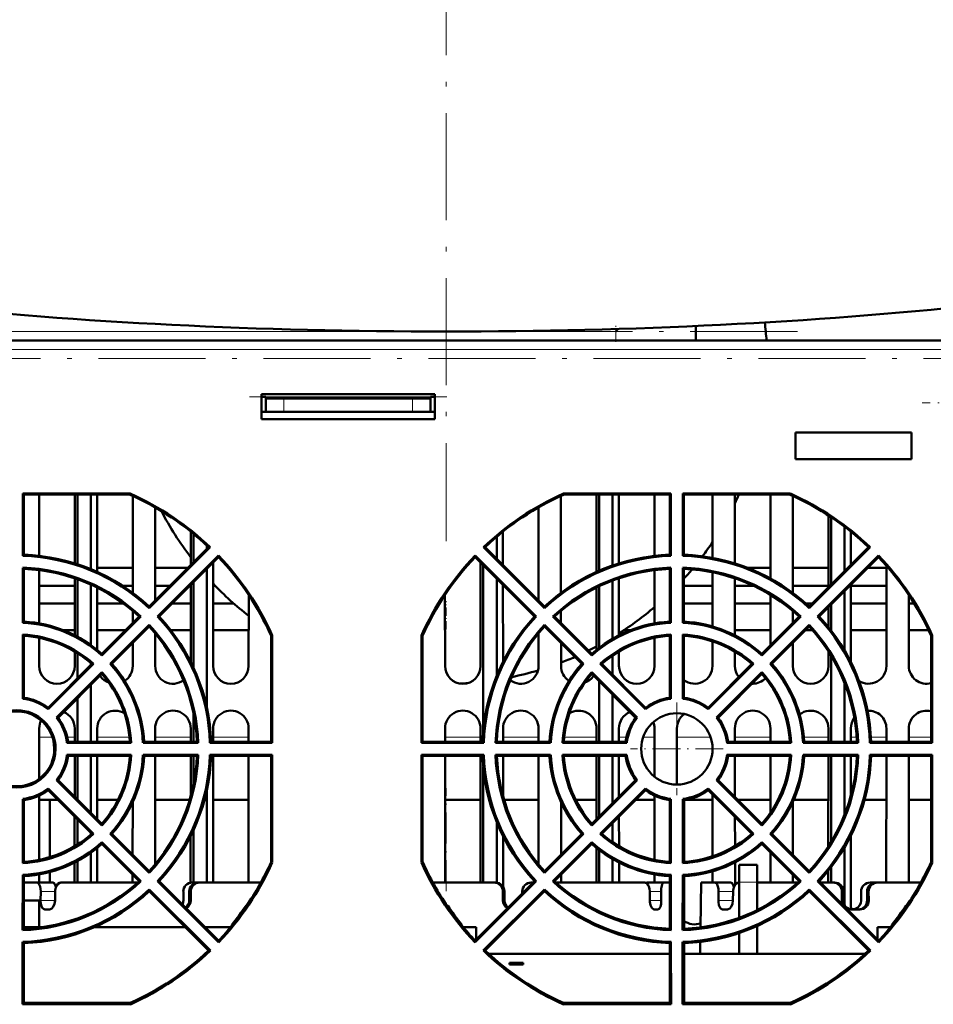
# Model space of a CAD drawing. Extents: x -2065 to 2446, y -2260 to 958.
# Tile 4 of 63: x -151 to -49, y -1972 to -1862. Entities that reach past the tile are written whole.
import ezdxf

# ---------------------------------------------------------------- set-up
doc = ezdxf.new("R2010")
doc.units = 0
doc.linetypes.add('DASHDOT', pattern=[18.5, 12, -3, 0.5, -3])

msp = doc.modelspace()

# ---------------------------------------------------------------- linework, layer by layer
at = {"color": 7, "linetype": 'DASHDOT', "lineweight": 18}
for p, q in [((-103.44, -1465.22), (-103.44, -1920.22)), ((-316.56, -1896.72), (-63.01, -1896.72)), ((17.58, -1899.72), (-231.88, -1899.72)), ((-125.5, -1904.02), (-103.37, -1904.02))]:
    msp.add_line(p, q, dxfattribs=at)
at = {"color": 7, "linetype": 'DASHDOT', "lineweight": 18, "ltscale": 0.048856}
msp.add_line((-84.43, -1897.88), (-84.43, -1895.93), dxfattribs=at)
at = {"color": 7, "lineweight": 18}
for p, q in [((-103.89, -1896.72), (-215.44, -1896.72)), ((-84.43, -1896.72), (-102.98, -1896.72)), ((-84.43, -1896.72), (-84.43, -1897.72)), ((29.94, -1898.71), (-211.08, -1898.71)), ((-123.65, -1904.02), (-105.21, -1904.02)), ((-121.65, -1904.22), (-121.65, -1905.72)), ((-107.21, -1904.22), (-107.21, -1905.72)), ((-149.06, -1942.22), (-147.57, -1942.22)), ((-145.92, -1942.22), (-145.08, -1942.22)), ((-142.56, -1942.22), (-138.93, -1942.22)), ((-136.06, -1942.22), (-132.08, -1942.22)), ((-129.56, -1942.22), (-125.58, -1942.22)), ((-103.56, -1942.22), (-99.58, -1942.22)), ((-97.06, -1942.22), (-93.08, -1942.22)), ((-90.21, -1942.22), (-86.58, -1942.22)), ((-84.06, -1942.22), (-83.22, -1942.22)), ((-81.35, -1942.22), (-80.08, -1942.22)), ((-77.56, -1942.22), (-73.79, -1942.22)), ((-71.06, -1942.22), (-67.08, -1942.22)), ((-63.33, -1942.22), (-60.58, -1942.22)), ((-58.06, -1942.22), (-57.41, -1942.22)), ((-55.81, -1942.22), (-54.08, -1942.22)), ((-51.56, -1942.22), (-49.07, -1942.22)), ((-68.57, -1958.48), (-70.57, -1958.48)), ((-148.89, -1959.52), (-147.27, -1959.52)), ((-132.24, -1959.52), (-132.07, -1959.52)), ((-96.9, -1959.52), (-97.08, -1959.52)), ((-79.34, -1959.52), (-80.61, -1959.52)), ((-72.89, -1959.52), (-71.27, -1959.52)), ((-58.9, -1959.52), (-59.08, -1959.52)), ((-56.24, -1959.52), (-56.07, -1959.52)), ((-148.91, -1960.52), (-147.29, -1960.52)), ((-132.24, -1960.52), (-132.06, -1960.52)), ((-97.08, -1960.52), (-96.9, -1960.52)), ((-80.6, -1960.52), (-79.32, -1960.52)), ((-72.91, -1960.52), (-71.29, -1960.52)), ((-59.08, -1960.52), (-58.9, -1960.52)), ((-56.24, -1960.52), (-56.06, -1960.52))]:
    msp.add_line(p, q, dxfattribs=at)
at = {"color": 7, "lineweight": 50}
for p, q in [((-84.14, -1896.42), (-84.43, -1896.72)), ((-75.43, -1896.09), (-75.43, -1897.72)), ((-3.21, -1897.72), (-211.09, -1897.72)), ((29.94, -1897.72), (-211.08, -1897.72)), ((-104.71, -1903.72), (-124.15, -1903.72)), ((-124.15, -1903.72), (-124.15, -1906.52)), ((-104.71, -1906.52), (-104.71, -1903.72)), ((-123.65, -1904.02), (-124.15, -1904.02)), ((-123.65, -1904.22), (-123.65, -1904.02)), ((-121.65, -1904.22), (-123.65, -1904.22)), ((-123.65, -1904.22), (-123.65, -1905.72)), ((-107.21, -1904.22), (-121.65, -1904.22)), ((-105.21, -1904.22), (-107.21, -1904.22)), ((-105.21, -1904.02), (-104.71, -1904.02)), ((-105.21, -1904.22), (-105.21, -1904.02)), ((-105.21, -1904.22), (-105.21, -1905.72)), ((-123.65, -1905.72), (-124.15, -1905.72)), ((-123.65, -1905.72), (-121.65, -1905.72)), ((-107.21, -1905.72), (-121.65, -1905.72)), ((-107.21, -1905.72), (-105.21, -1905.72)), ((-104.71, -1905.72), (-105.21, -1905.72)), ((-124.15, -1906.52), (-104.71, -1906.52)), ((-64.27, -1908.02), (-64.27, -1911.02)), ((-51.27, -1908.02), (-64.27, -1908.02)), ((-51.27, -1911.02), (-51.27, -1908.02)), ((-64.27, -1911.02), (-51.27, -1911.02)), ((-150.9, -1914.89), (-150.78, -1915)), ((-150.9, -1921.86), (-150.9, -1914.89)), ((-150.9, -1914.89), (-138.85, -1914.89)), ((-138.87, -1915), (-150.78, -1915)), ((-150.78, -1921.74), (-150.78, -1915)), ((-149.07, -1921.87), (-149.07, -1915)), ((-145.07, -1915), (-145.07, -1922.72)), ((-144.77, -1915), (-144.77, -1922.82)), ((-143.27, -1915), (-143.27, -1923.37)), ((-142.57, -1923.67), (-142.57, -1915)), ((-138.85, -1914.89), (-138.87, -1915)), ((-138.57, -1915.14), (-138.57, -1926.03)), ((-90.57, -1926.03), (-90.57, -1915.14)), ((-90.29, -1914.89), (-90.27, -1915)), ((-90.29, -1914.89), (-78.24, -1914.89)), ((-78.36, -1915), (-90.27, -1915)), ((-86.57, -1915), (-86.57, -1923.67)), ((-86.27, -1915), (-86.27, -1923.54)), ((-84.77, -1915), (-84.77, -1922.95)), ((-84.07, -1922.72), (-84.07, -1915)), ((-80.07, -1915), (-80.07, -1921.87)), ((-78.24, -1914.89), (-78.36, -1915)), ((-78.36, -1915), (-78.36, -1921.74)), ((-78.24, -1914.89), (-78.24, -1921.86)), ((-76.9, -1914.89), (-76.78, -1915)), ((-76.9, -1921.86), (-76.9, -1914.89)), ((-76.9, -1914.89), (-64.85, -1914.89)), ((-64.87, -1915), (-76.78, -1915)), ((-76.78, -1921.74), (-76.78, -1915)), ((-73.57, -1915), (-73.57, -1922.1)), ((-71.07, -1922.72), (-71.07, -1915)), ((-67.07, -1915), (-67.07, -1924.42)), ((-64.85, -1914.89), (-64.87, -1915)), ((-64.57, -1926.03), (-64.57, -1915.14)), ((-136.07, -1926.89), (-136.07, -1916.42)), ((-93.07, -1916.42), (-93.07, -1926.9)), ((-60.57, -1917.34), (-60.57, -1925.4)), ((-60.27, -1917.54), (-60.27, -1925.1)), ((-132.07, -1919.15), (-132.07, -1922.9)), ((-97.07, -1922.9), (-97.07, -1919.15)), ((-58.77, -1918.6), (-58.77, -1923.6)), ((-58.07, -1922.9), (-58.07, -1919.15)), ((-131.77, -1919.39), (-131.77, -1922.6)), ((-97.77, -1919.72), (-97.77, -1922.2)), ((-129.89, -1920.89), (-136.73, -1927.73)), ((-130.07, -1920.9), (-136.73, -1927.56)), ((-130.27, -1920.7), (-130.27, -1921.1)), ((-129.89, -1920.89), (-130.07, -1920.9)), ((-99.25, -1920.89), (-99.08, -1920.9)), ((-92.41, -1927.73), (-99.25, -1920.89)), ((-92.41, -1927.56), (-99.08, -1920.9)), ((-55.89, -1920.89), (-62.73, -1927.73)), ((-56.07, -1920.9), (-62.73, -1927.56)), ((-55.89, -1920.89), (-56.07, -1920.9)), ((-150.78, -1921.74), (-150.9, -1921.86)), ((-135.79, -1928.67), (-128.95, -1921.84)), ((-135.61, -1928.68), (-128.95, -1922.01)), ((-128.95, -1921.84), (-128.95, -1922.01)), ((-100.19, -1921.84), (-93.35, -1928.67)), ((-100.19, -1921.84), (-100.19, -1922.01)), ((-100.19, -1922.01), (-93.53, -1928.68)), ((-78.36, -1921.74), (-78.24, -1921.86)), ((-76.78, -1921.74), (-76.9, -1921.86)), ((-61.79, -1928.67), (-54.95, -1921.84)), ((-61.61, -1928.68), (-54.95, -1922.01)), ((-54.95, -1921.84), (-54.95, -1922.01)), ((-150.78, -1923.32), (-150.9, -1923.2)), ((-150.9, -1929.37), (-150.9, -1923.2)), ((-150.78, -1929.25), (-150.78, -1923.32)), ((-149.07, -1929.45), (-149.07, -1923.46)), ((-138.57, -1923.22), (-142.57, -1923.22)), ((-138.57, -1923.22), (-142.57, -1923.22)), ((-132.39, -1923.22), (-136.07, -1923.22)), ((-132.39, -1923.22), (-136.07, -1923.22)), ((-130.27, -1923.33), (-130.27, -1938.9)), ((-129.56, -1934.22), (-129.57, -1922.63)), ((-99.57, -1922.63), (-99.58, -1934.22)), ((-99.27, -1922.93), (-99.27, -1941.48)), ((-80.07, -1923.46), (-80.08, -1929.45)), ((-78.36, -1923.32), (-78.24, -1923.2)), ((-78.36, -1923.32), (-78.36, -1929.25)), ((-78.24, -1923.2), (-78.24, -1929.37)), ((-76.78, -1923.32), (-76.9, -1923.2)), ((-76.9, -1929.37), (-76.9, -1923.2)), ((-76.78, -1929.25), (-76.78, -1923.32)), ((-67.07, -1923.22), (-69.65, -1923.22)), ((-67.07, -1923.22), (-69.65, -1923.22)), ((-60.57, -1923.22), (-64.57, -1923.22)), ((-60.57, -1923.22), (-64.57, -1923.22)), ((-54.07, -1923.22), (-56.15, -1923.22)), ((-54.07, -1923.22), (-56.15, -1923.22)), ((-54.07, -1922.98), (-54.08, -1934.22)), ((-145.07, -1924.38), (-145.08, -1930.79)), ((-144.77, -1924.48), (-144.77, -1930.95)), ((-97.77, -1924.43), (-97.77, -1935.34)), ((-84.77, -1924.63), (-84.77, -1931.17)), ((-84.07, -1930.79), (-84.07, -1924.38)), ((-73.57, -1923.71), (-73.58, -1929.79)), ((-71.07, -1930.79), (-71.07, -1924.38)), ((-145.07, -1925.22), (-149.07, -1925.22)), ((-143.27, -1925.09), (-143.27, -1931.88)), ((-142.56, -1932.42), (-142.57, -1925.42)), ((-138.57, -1925.22), (-139.74, -1925.22)), ((-134.39, -1925.22), (-136.07, -1925.22)), ((-132.07, -1925.22), (-132.15, -1925.22)), ((-132.07, -1925.14), (-132.08, -1933.77)), ((-131.77, -1924.83), (-131.77, -1934.41)), ((-129.34, -1925.22), (-129.57, -1925.22)), ((-97.06, -1933.77), (-97.07, -1925.14)), ((-86.57, -1925.42), (-86.58, -1932.42)), ((-86.27, -1925.27), (-86.27, -1932.18)), ((-73.57, -1925.22), (-76.78, -1925.22)), ((-68.99, -1925.22), (-71.07, -1925.22)), ((-60.57, -1925.22), (-64.57, -1925.22)), ((-58.77, -1925.83), (-58.77, -1932.49)), ((-58.06, -1933.8), (-58.07, -1925.13)), ((-54.07, -1925.22), (-58.07, -1925.22)), ((-125.57, -1926.25), (-125.58, -1934.22)), ((-103.56, -1934.22), (-103.57, -1926.25)), ((-67.07, -1926.25), (-67.08, -1931.9)), ((-51.56, -1934.22), (-51.57, -1926.26)), ((-145.07, -1927.22), (-149.07, -1927.22)), ((-139.62, -1927.22), (-142.57, -1927.22)), ((-138.57, -1928.04), (-138.58, -1929.4)), ((-136.73, -1927.56), (-136.73, -1927.73)), ((-132.07, -1927.22), (-134.15, -1927.22)), ((-127.25, -1927.22), (-129.57, -1927.22)), ((-92.41, -1927.56), (-92.41, -1927.73)), ((-90.57, -1929.4), (-90.57, -1928.04)), ((-73.57, -1927.22), (-76.78, -1927.22)), ((-67.07, -1927.22), (-71.07, -1927.22)), ((-64.57, -1929.39), (-64.57, -1928.05)), ((-62.39, -1927.22), (-63.11, -1927.22)), ((-62.73, -1927.56), (-62.73, -1927.73)), ((-60.57, -1927.64), (-60.58, -1929.88)), ((-60.27, -1927.33), (-60.27, -1930.27)), ((-54.07, -1927.22), (-58.07, -1927.22)), ((-50.96, -1927.22), (-51.57, -1927.22)), ((-137.67, -1928.67), (-142.04, -1933.04)), ((-137.85, -1928.68), (-142.04, -1932.87)), ((-137.85, -1928.68), (-137.67, -1928.67)), ((-135.61, -1928.68), (-135.79, -1928.67)), ((-93.53, -1928.68), (-93.35, -1928.67)), ((-91.29, -1928.68), (-91.47, -1928.67)), ((-87.11, -1933.04), (-91.47, -1928.67)), ((-87.1, -1932.87), (-91.29, -1928.68)), ((-63.67, -1928.67), (-68.04, -1933.04)), ((-63.85, -1928.68), (-68.04, -1932.87)), ((-63.85, -1928.68), (-63.67, -1928.67)), ((-61.61, -1928.68), (-61.79, -1928.67)), ((-150.78, -1929.25), (-150.9, -1929.37)), ((-146.34, -1930.22), (-145.08, -1930.22)), ((-142.57, -1930.22), (-139.39, -1930.22)), ((-141.1, -1933.98), (-136.73, -1929.62)), ((-140.92, -1933.99), (-136.73, -1929.8)), ((-136.73, -1929.8), (-136.73, -1929.62)), ((-134.31, -1930.22), (-132.08, -1930.22)), ((-129.57, -1930.22), (-125.58, -1930.22)), ((-92.41, -1929.62), (-88.05, -1933.98)), ((-92.41, -1929.8), (-92.41, -1929.62)), ((-92.41, -1929.8), (-88.22, -1933.99)), ((-83.54, -1930.22), (-82.8, -1930.22)), ((-78.36, -1929.25), (-78.24, -1929.37)), ((-76.78, -1929.25), (-76.9, -1929.37)), ((-71.07, -1930.22), (-67.08, -1930.22)), ((-67.1, -1933.98), (-62.73, -1929.62)), ((-66.92, -1933.99), (-62.73, -1929.8)), ((-63.15, -1930.22), (-62.36, -1930.22)), ((-62.73, -1929.8), (-62.73, -1929.62)), ((-58.07, -1930.22), (-54.08, -1930.22)), ((-51.57, -1930.22), (-49.34, -1930.22)), ((-150.91, -1937.89), (-150.9, -1930.7)), ((-150.78, -1930.83), (-150.9, -1930.7)), ((-150.78, -1937.78), (-150.78, -1930.83)), ((-149.06, -1934.22), (-149.07, -1931.06)), ((-136.06, -1934.22), (-136.07, -1930.56)), ((-123.06, -1934.22), (-123.07, -1930.81)), ((-123.07, -1942.72), (-123.06, -1930.82)), ((-122.94, -1930.79), (-123.06, -1930.82)), ((-122.94, -1930.79), (-122.93, -1942.85)), ((-106.21, -1930.79), (-106.08, -1930.82)), ((-106.21, -1942.85), (-106.21, -1930.79)), ((-106.08, -1930.81), (-106.08, -1934.22)), ((-106.08, -1930.82), (-106.08, -1942.72)), ((-93.08, -1930.56), (-93.08, -1934.22)), ((-80.08, -1931.06), (-80.08, -1934.22)), ((-78.36, -1930.83), (-78.24, -1930.7)), ((-78.36, -1930.83), (-78.36, -1937.78)), ((-78.24, -1930.7), (-78.23, -1937.89)), ((-76.91, -1937.89), (-76.9, -1930.7)), ((-76.78, -1930.83), (-76.9, -1930.7)), ((-76.78, -1937.78), (-76.78, -1930.83)), ((-49.07, -1942.72), (-49.06, -1930.82)), ((-48.94, -1930.79), (-49.06, -1930.82)), ((-48.94, -1930.79), (-48.93, -1942.85)), ((-138.58, -1931.64), (-138.58, -1934.22)), ((-90.56, -1934.22), (-90.56, -1931.64)), ((-73.58, -1931.45), (-73.58, -1934.22)), ((-64.56, -1934.22), (-64.56, -1931.63)), ((-145.08, -1932.59), (-145.08, -1934.22)), ((-144.77, -1932.78), (-144.77, -1935.59)), ((-142.04, -1932.87), (-142.04, -1933.04)), ((-87.1, -1932.87), (-87.11, -1933.04)), ((-84.77, -1933.05), (-84.77, -1935.19)), ((-84.06, -1934.22), (-84.06, -1932.59)), ((-71.06, -1934.22), (-71.06, -1932.6)), ((-68.04, -1932.87), (-68.04, -1933.04)), ((-60.58, -1932.58), (-60.58, -1934.22)), ((-60.27, -1933.07), (-60.27, -1942.72)), ((-143.16, -1933.99), (-148.07, -1938.9)), ((-142.98, -1933.98), (-148.06, -1939.07)), ((-143.27, -1933.89), (-143.27, -1934.09)), ((-143.16, -1933.99), (-142.98, -1933.98)), ((-140.92, -1933.99), (-141.1, -1933.98)), ((-123.06, -1934.24), (-123.06, -1934.22)), ((-106.08, -1934.22), (-106.08, -1934.25)), ((-88.22, -1933.99), (-88.05, -1933.98)), ((-85.98, -1933.99), (-86.16, -1933.98)), ((-81.08, -1939.07), (-86.16, -1933.98)), ((-81.07, -1938.9), (-85.98, -1933.99)), ((-69.16, -1933.99), (-74.07, -1938.9)), ((-68.98, -1933.98), (-74.06, -1939.07)), ((-69.16, -1933.99), (-68.98, -1933.98)), ((-66.92, -1933.99), (-67.1, -1933.98)), ((-147.13, -1940.01), (-142.04, -1934.92)), ((-146.95, -1940.02), (-142.04, -1935.11)), ((-142.18, -1935.39), (-142.24, -1935.31)), ((-142.04, -1935.11), (-142.04, -1934.92)), ((-87.1, -1934.92), (-82.02, -1940.01)), ((-87.1, -1935.11), (-87.1, -1934.92)), ((-87.1, -1935.11), (-82.19, -1940.02)), ((-86.9, -1935.31), (-86.96, -1935.39)), ((-73.13, -1940.01), (-68.04, -1934.92)), ((-72.95, -1940.02), (-68.04, -1935.11)), ((-70.63, -1935.45), (-70.68, -1935.39)), ((-68.04, -1935.11), (-68.04, -1934.92)), ((-143.27, -1936.34), (-143.27, -1942.72)), ((-86.27, -1935.94), (-86.27, -1942.72)), ((-69.07, -1936.21), (-69.14, -1936.21)), ((-58.77, -1936.11), (-58.77, -1942.72)), ((-150.78, -1937.78), (-150.91, -1937.89)), ((-144.77, -1937.84), (-144.77, -1942.72)), ((-84.77, -1937.44), (-84.77, -1942.72)), ((-78.36, -1937.78), (-78.23, -1937.89)), ((-76.78, -1937.78), (-76.91, -1937.89)), ((-148.07, -1938.9), (-148.06, -1939.07)), ((-81.07, -1938.9), (-81.08, -1939.07)), ((-74.07, -1938.9), (-74.06, -1939.07)), ((-146.95, -1940.02), (-147.13, -1940.01)), ((-131.77, -1939.49), (-131.77, -1942.72)), ((-82.19, -1940.02), (-82.02, -1940.01)), ((-72.95, -1940.02), (-73.13, -1940.01)), ((-57.68, -1940.04), (-57.67, -1940.03)), ((-149.06, -1946.89), (-149.06, -1941.22)), ((-145.08, -1941.22), (-145.08, -1942.72)), ((-142.56, -1942.72), (-142.56, -1941.22)), ((-136.06, -1942.72), (-136.06, -1941.22)), ((-132.08, -1941.22), (-132.08, -1942.72)), ((-129.56, -1942.72), (-129.56, -1941.22)), ((-125.58, -1941.22), (-125.58, -1942.72)), ((-103.56, -1942.72), (-103.56, -1941.22)), ((-99.58, -1941.22), (-99.58, -1942.72)), ((-97.06, -1942.72), (-97.06, -1941.22)), ((-93.08, -1941.22), (-93.08, -1942.72)), ((-86.58, -1941.22), (-86.58, -1942.72)), ((-84.06, -1942.72), (-84.06, -1941.22)), ((-80.08, -1941.22), (-80.08, -1946.63)), ((-77.56, -1947.52), (-77.56, -1941.22)), ((-71.06, -1942.72), (-71.06, -1941.22)), ((-67.08, -1941.22), (-67.08, -1942.72)), ((-60.58, -1941.22), (-60.58, -1942.72)), ((-58.06, -1942.72), (-58.06, -1941.22)), ((-54.08, -1941.22), (-54.08, -1942.72)), ((-51.56, -1942.72), (-51.56, -1941.22)), ((-145.83, -1942.72), (-145.95, -1942.85)), ((-138.75, -1942.85), (-145.95, -1942.85)), ((-138.89, -1942.72), (-145.83, -1942.72)), ((-138.89, -1942.72), (-138.75, -1942.85)), ((-137.3, -1942.72), (-137.42, -1942.85)), ((-131.24, -1942.85), (-137.42, -1942.85)), ((-131.38, -1942.72), (-137.3, -1942.72)), ((-131.38, -1942.72), (-131.24, -1942.85)), ((-129.79, -1942.72), (-129.92, -1942.85)), ((-122.93, -1942.85), (-129.92, -1942.85)), ((-123.07, -1942.72), (-129.79, -1942.72)), ((-123.07, -1942.72), (-122.93, -1942.85)), ((-106.08, -1942.72), (-106.21, -1942.85)), ((-99.22, -1942.85), (-106.21, -1942.85)), ((-99.35, -1942.72), (-106.08, -1942.72)), ((-99.35, -1942.72), (-99.22, -1942.85)), ((-97.76, -1942.72), (-97.9, -1942.85)), ((-91.72, -1942.85), (-97.9, -1942.85)), ((-91.84, -1942.72), (-97.76, -1942.72)), ((-91.84, -1942.72), (-91.72, -1942.85)), ((-90.25, -1942.72), (-90.39, -1942.85)), ((-83.19, -1942.85), (-90.39, -1942.85)), ((-83.31, -1942.72), (-90.25, -1942.72)), ((-83.31, -1942.72), (-83.19, -1942.85)), ((-73.58, -1943.22), (-73.58, -1943.81)), ((-71.83, -1942.72), (-71.95, -1942.85)), ((-64.75, -1942.85), (-71.95, -1942.85)), ((-64.89, -1942.72), (-71.83, -1942.72)), ((-64.89, -1942.72), (-64.75, -1942.85)), ((-63.3, -1942.72), (-63.42, -1942.85)), ((-57.24, -1942.85), (-63.42, -1942.85)), ((-57.38, -1942.72), (-63.3, -1942.72)), ((-57.38, -1942.72), (-57.24, -1942.85)), ((-55.79, -1942.72), (-55.92, -1942.85)), ((-48.93, -1942.85), (-55.92, -1942.85)), ((-49.07, -1942.72), (-55.79, -1942.72)), ((-49.07, -1942.72), (-48.93, -1942.85)), ((-145.95, -1944.18), (-138.75, -1944.18)), ((-145.83, -1944.31), (-145.95, -1944.18)), ((-145.83, -1944.31), (-138.89, -1944.31)), ((-145.08, -1944.31), (-145.08, -1948.88)), ((-144.77, -1944.31), (-144.77, -1949.19)), ((-143.27, -1944.31), (-143.27, -1950.69)), ((-142.56, -1951.4), (-142.56, -1944.31)), ((-138.89, -1944.31), (-138.75, -1944.18)), ((-137.42, -1944.18), (-131.24, -1944.18)), ((-137.3, -1944.31), (-137.42, -1944.18)), ((-137.3, -1944.31), (-131.38, -1944.31)), ((-136.05, -1956.45), (-136.06, -1944.31)), ((-132.08, -1944.31), (-132.08, -1948.85)), ((-131.77, -1944.31), (-131.77, -1947.53)), ((-131.38, -1944.31), (-131.24, -1944.18)), ((-129.92, -1944.18), (-122.93, -1944.18)), ((-129.79, -1944.31), (-129.92, -1944.18)), ((-129.79, -1944.31), (-123.07, -1944.31)), ((-129.55, -1958.52), (-129.56, -1944.31)), ((-125.58, -1944.31), (-125.59, -1958.52)), ((-123.07, -1944.31), (-122.93, -1944.18)), ((-123.07, -1956.21), (-123.07, -1944.31)), ((-122.93, -1944.18), (-122.93, -1956.24)), ((-106.21, -1944.18), (-99.22, -1944.18)), ((-106.07, -1944.31), (-106.21, -1944.18)), ((-106.21, -1956.24), (-106.21, -1944.18)), ((-106.07, -1944.31), (-99.35, -1944.31)), ((-106.07, -1944.31), (-106.07, -1956.21)), ((-103.55, -1958.52), (-103.56, -1944.31)), ((-99.58, -1944.31), (-99.59, -1958.52)), ((-99.35, -1944.31), (-99.22, -1944.18)), ((-97.9, -1944.18), (-91.72, -1944.18)), ((-97.76, -1944.31), (-97.9, -1944.18)), ((-97.76, -1944.31), (-91.84, -1944.31)), ((-97.06, -1948.85), (-97.06, -1944.31)), ((-93.08, -1944.31), (-93.09, -1956.45)), ((-91.84, -1944.31), (-91.72, -1944.18)), ((-90.39, -1944.18), (-83.19, -1944.18)), ((-90.25, -1944.31), (-90.39, -1944.18)), ((-90.25, -1944.31), (-83.31, -1944.31)), ((-86.58, -1944.31), (-86.59, -1951.4)), ((-86.27, -1944.31), (-86.27, -1951.09)), ((-84.77, -1944.31), (-84.77, -1949.59)), ((-84.06, -1948.88), (-84.06, -1944.31)), ((-83.31, -1944.31), (-83.19, -1944.18)), ((-71.95, -1944.18), (-64.75, -1944.18)), ((-71.83, -1944.31), (-71.95, -1944.18)), ((-71.83, -1944.31), (-64.89, -1944.31)), ((-71.06, -1948.9), (-71.06, -1944.31)), ((-67.08, -1944.31), (-67.08, -1950.69)), ((-64.89, -1944.31), (-64.75, -1944.18)), ((-63.42, -1944.18), (-57.24, -1944.18)), ((-63.3, -1944.31), (-63.42, -1944.18)), ((-63.3, -1944.31), (-57.38, -1944.31)), ((-60.58, -1944.31), (-60.59, -1954.45)), ((-60.27, -1944.31), (-60.27, -1953.95)), ((-58.77, -1944.31), (-58.77, -1950.91)), ((-58.06, -1948.75), (-58.06, -1944.31)), ((-57.38, -1944.31), (-57.24, -1944.18)), ((-55.92, -1944.18), (-48.93, -1944.18)), ((-55.79, -1944.31), (-55.92, -1944.18)), ((-55.79, -1944.31), (-49.07, -1944.31)), ((-54.08, -1944.31), (-54.09, -1958.52)), ((-51.55, -1958.52), (-51.56, -1944.31)), ((-49.07, -1944.31), (-48.93, -1944.18)), ((-49.07, -1956.21), (-49.07, -1944.31)), ((-48.93, -1944.18), (-48.93, -1956.24)), ((-99.27, -1945.56), (-99.27, -1958.52)), ((-146.95, -1947.01), (-147.13, -1947.02)), ((-142.04, -1952.12), (-147.13, -1947.02)), ((-142.04, -1951.92), (-146.95, -1947.01)), ((-82.19, -1947.01), (-87.1, -1951.92)), ((-82.01, -1947.02), (-87.1, -1952.12)), ((-82.19, -1947.01), (-82.01, -1947.02)), ((-72.95, -1947.01), (-73.13, -1947.02)), ((-68.04, -1952.12), (-73.13, -1947.02)), ((-68.04, -1951.92), (-72.95, -1947.01)), ((-149.05, -1955.96), (-149.06, -1948.74)), ((-148.07, -1948.14), (-148.06, -1947.96)), ((-148.07, -1948.14), (-143.17, -1953.04)), ((-148.06, -1947.96), (-142.97, -1953.05)), ((-130.27, -1948.14), (-130.27, -1958.52)), ((-86.17, -1953.05), (-81.08, -1947.96)), ((-85.97, -1953.04), (-81.07, -1948.14)), ((-81.07, -1948.14), (-81.08, -1947.96)), ((-80.08, -1948.74), (-80.09, -1955.96)), ((-74.07, -1948.14), (-74.06, -1947.96)), ((-74.07, -1948.14), (-69.17, -1953.04)), ((-74.06, -1947.96), (-68.97, -1953.05)), ((-73.58, -1948.63), (-73.59, -1955.58)), ((-150.77, -1949.26), (-150.91, -1949.14)), ((-150.91, -1956.34), (-150.91, -1949.14)), ((-150.77, -1956.19), (-150.77, -1949.26)), ((-149.06, -1949.22), (-148.02, -1949.22)), ((-148.02, -1949.22), (-147, -1949.22)), ((-147.88, -1949.22), (-147.88, -1955.67)), ((-142.56, -1949.22), (-140.22, -1949.22)), ((-138.58, -1949.5), (-138.59, -1955.37)), ((-136.06, -1949.22), (-132.19, -1949.22)), ((-129.56, -1949.22), (-125.58, -1949.22)), ((-103.56, -1949.22), (-99.58, -1949.22)), ((-96.95, -1949.22), (-93.08, -1949.22)), ((-90.55, -1955.37), (-90.56, -1949.5)), ((-88.92, -1949.22), (-86.58, -1949.22)), ((-82.14, -1949.22), (-80.08, -1949.22)), ((-78.37, -1949.26), (-78.23, -1949.14)), ((-78.37, -1949.26), (-78.37, -1956.19)), ((-78.23, -1949.14), (-78.23, -1956.34)), ((-76.77, -1949.26), (-76.91, -1949.14)), ((-76.91, -1956.34), (-76.91, -1949.14)), ((-76.77, -1956.19), (-76.77, -1949.26)), ((-76.51, -1949.22), (-73.58, -1949.22)), ((-70.74, -1949.22), (-67.08, -1949.22)), ((-64.55, -1955.4), (-64.56, -1949.44)), ((-64.46, -1949.22), (-60.58, -1949.22)), ((-56.53, -1949.22), (-54.08, -1949.22)), ((-51.56, -1949.22), (-49.07, -1949.22)), ((-145.09, -1951.13), (-145.09, -1954.44)), ((-84.05, -1954.44), (-84.06, -1951.13)), ((-71.05, -1954.42), (-71.06, -1951.16)), ((-144.77, -1951.45), (-144.77, -1954.24)), ((-142.04, -1951.92), (-142.04, -1952.12)), ((-97.77, -1951.71), (-97.77, -1958.52)), ((-87.1, -1951.92), (-87.1, -1952.12)), ((-84.77, -1951.85), (-84.77, -1953.98)), ((-68.04, -1951.92), (-68.04, -1952.12)), ((-143.27, -1952.95), (-143.27, -1953.13)), ((-143.17, -1953.04), (-142.97, -1953.05)), ((-140.91, -1953.05), (-141.1, -1953.05)), ((-136.73, -1957.43), (-141.1, -1953.05)), ((-136.73, -1957.22), (-140.91, -1953.05)), ((-132.09, -1953.29), (-132.09, -1958.53)), ((-131.77, -1952.63), (-131.77, -1958.52)), ((-97.05, -1958.99), (-97.06, -1953.29)), ((-88.23, -1953.05), (-92.41, -1957.22)), ((-88.04, -1953.05), (-92.41, -1957.43)), ((-88.23, -1953.05), (-88.04, -1953.05)), ((-85.97, -1953.04), (-86.17, -1953.05)), ((-69.17, -1953.04), (-68.97, -1953.05)), ((-66.91, -1953.05), (-67.1, -1953.05)), ((-62.73, -1957.43), (-67.1, -1953.05)), ((-62.73, -1957.22), (-66.91, -1953.05)), ((-58.05, -1961.22), (-58.06, -1953.23)), ((-142.04, -1953.98), (-137.66, -1958.36)), ((-142.04, -1954.18), (-142.04, -1953.98)), ((-142.04, -1954.18), (-137.86, -1958.35)), ((-91.48, -1958.36), (-87.11, -1953.98)), ((-91.28, -1958.35), (-87.1, -1954.18)), ((-87.1, -1954.18), (-87.11, -1953.98)), ((-68.04, -1953.98), (-63.66, -1958.36)), ((-68.04, -1954.18), (-68.04, -1953.98)), ((-68.04, -1954.18), (-63.86, -1958.35)), ((-58.77, -1954.55), (-58.77, -1961.02)), ((-143.27, -1955.16), (-143.27, -1958.52)), ((-142.55, -1958.52), (-142.55, -1954.61)), ((-86.59, -1954.61), (-86.59, -1958.52)), ((-86.27, -1954.86), (-86.27, -1958.52)), ((-67.09, -1955.13), (-67.09, -1958.52)), ((-150.77, -1956.19), (-150.91, -1956.34)), ((-145.09, -1956.26), (-145.09, -1958.52)), ((-144.77, -1956.1), (-144.77, -1958.52)), ((-122.93, -1956.24), (-123.07, -1956.21)), ((-106.21, -1956.24), (-106.07, -1956.21)), ((-84.77, -1955.87), (-84.77, -1958.52)), ((-84.05, -1958.52), (-84.05, -1956.26)), ((-78.37, -1956.19), (-78.23, -1956.34)), ((-76.77, -1956.19), (-76.91, -1956.34)), ((-71.05, -1958.76), (-71.05, -1956.24)), ((-70.57, -1956.52), (-70.57, -1958.48)), ((-68.57, -1956.52), (-70.57, -1956.52)), ((-68.57, -1956.52), (-70.57, -1956.52)), ((-68.57, -1958.48), (-68.57, -1956.52)), ((-48.93, -1956.24), (-49.07, -1956.21)), ((-150.92, -1963.85), (-150.91, -1957.66)), ((-150.77, -1957.79), (-150.91, -1957.66)), ((-150.77, -1963.7), (-150.77, -1957.79)), ((-149.05, -1958.52), (-149.05, -1957.59)), ((-147.88, -1957.33), (-147.88, -1958.52)), ((-138.59, -1957.63), (-138.59, -1958.52)), ((-136.73, -1957.22), (-136.73, -1957.43)), ((-92.41, -1957.22), (-92.41, -1957.43)), ((-90.55, -1958.52), (-90.55, -1957.63)), ((-80.09, -1957.59), (-80.09, -1958.52)), ((-78.37, -1957.79), (-78.23, -1957.66)), ((-78.37, -1957.79), (-78.37, -1963.7)), ((-78.23, -1957.66), (-78.23, -1963.85)), ((-76.92, -1963.85), (-76.91, -1957.66)), ((-76.77, -1957.79), (-76.91, -1957.66)), ((-76.77, -1963.7), (-76.77, -1957.79)), ((-73.59, -1957.25), (-73.59, -1958.52)), ((-64.55, -1958.52), (-64.55, -1957.67)), ((-62.73, -1957.22), (-62.73, -1957.43)), ((-60.59, -1957.18), (-60.59, -1958.52)), ((-60.27, -1956.78), (-60.27, -1958.52)), ((-149.31, -1958.52), (-150.77, -1958.52)), ((-149.31, -1958.52), (-147.54, -1958.52)), ((-146.15, -1958.52), (-146.63, -1958.52)), ((-138.04, -1958.52), (-146.15, -1958.52)), ((-137.86, -1958.35), (-137.66, -1958.36)), ((-135.6, -1958.35), (-135.8, -1958.36)), ((-128.95, -1965.21), (-135.8, -1958.36)), ((-128.95, -1965), (-135.6, -1958.35)), ((-131.91, -1958.52), (-131.25, -1958.52)), ((-131.25, -1958.52), (-131.07, -1958.52)), ((-124.21, -1958.52), (-131.07, -1958.52)), ((-98.07, -1958.52), (-104.93, -1958.52)), ((-93.54, -1958.35), (-100.19, -1965)), ((-93.34, -1958.36), (-100.19, -1965.21)), ((-97.89, -1958.52), (-98.07, -1958.52)), ((-93.91, -1958.52), (-93.7, -1958.52)), ((-93.54, -1958.35), (-93.34, -1958.36)), ((-91.28, -1958.35), (-91.48, -1958.36)), ((-82.99, -1958.52), (-91.1, -1958.52)), ((-81.15, -1958.52), (-82.99, -1958.52)), ((-79.04, -1958.52), (-80.92, -1958.52)), ((-78.37, -1958.52), (-79.04, -1958.52)), ((-74.91, -1963.54), (-74.83, -1958.52)), ((-73.31, -1958.52), (-74.83, -1958.52)), ((-73.31, -1958.52), (-71.54, -1958.52)), ((-70.57, -1958.52), (-70.63, -1958.52)), ((-70.57, -1962.46), (-70.57, -1958.48)), ((-68.57, -1958.48), (-68.57, -1961.6)), ((-64.04, -1958.52), (-68.57, -1958.52)), ((-63.86, -1958.35), (-63.66, -1958.36)), ((-61.6, -1958.35), (-61.8, -1958.36)), ((-54.95, -1965.21), (-61.8, -1958.36)), ((-54.95, -1965), (-61.6, -1958.35)), ((-60.07, -1958.52), (-61.44, -1958.52)), ((-59.89, -1958.52), (-60.07, -1958.52)), ((-55.91, -1958.52), (-55.25, -1958.52)), ((-55.25, -1958.52), (-55.07, -1958.52)), ((-50.21, -1958.52), (-55.07, -1958.52)), ((-148.89, -1959.52), (-148.91, -1960.52)), ((-147.27, -1959.52), (-147.29, -1960.52)), ((-136.73, -1959.29), (-129.87, -1966.14)), ((-136.73, -1959.49), (-136.73, -1959.29)), ((-136.73, -1959.49), (-130.09, -1966.14)), ((-132.9, -1959.52), (-132.9, -1960.52)), ((-132.24, -1959.52), (-132.24, -1960.52)), ((-132.07, -1959.52), (-132.06, -1960.52)), ((-99.27, -1966.14), (-92.41, -1959.29)), ((-99.06, -1966.14), (-92.41, -1959.49)), ((-97.08, -1960.52), (-97.08, -1959.52)), ((-96.9, -1959.52), (-96.9, -1960.52)), ((-96.9, -1959.52), (-96.9, -1960.52)), ((-94.9, -1959.52), (-94.9, -1959.72)), ((-92.41, -1959.49), (-92.41, -1959.29)), ((-80.61, -1959.52), (-80.6, -1960.52)), ((-79.34, -1959.52), (-79.32, -1960.52)), ((-72.89, -1959.52), (-72.91, -1960.52)), ((-71.27, -1959.52), (-71.29, -1960.52)), ((-62.73, -1959.29), (-55.87, -1966.14)), ((-62.73, -1959.49), (-62.73, -1959.29)), ((-62.73, -1959.49), (-56.09, -1966.14)), ((-59.08, -1960.52), (-59.08, -1959.52)), ((-58.9, -1959.52), (-58.9, -1960.52)), ((-58.9, -1959.52), (-58.9, -1960.52)), ((-56.9, -1959.52), (-56.9, -1960.52)), ((-56.24, -1959.52), (-56.24, -1960.52)), ((-56.07, -1959.52), (-56.06, -1960.52)), ((-149.07, -1960.52), (-150.77, -1960.52)), ((-149.07, -1963.52), (-149.07, -1960.52)), ((-125.87, -1961.2), (-125.87, -1961.1)), ((-103.27, -1961.2), (-103.27, -1961.1)), ((-51.87, -1961.2), (-51.87, -1961.1)), ((-147.89, -1961.52), (-148.44, -1961.52)), ((-79.68, -1961.52), (-80.11, -1961.52)), ((-71.89, -1961.52), (-72.44, -1961.52)), ((-57.57, -1961.52), (-58.08, -1961.52)), ((-57.06, -1961.52), (-57.57, -1961.52)), ((-127.47, -1963.33), (-127.47, -1963.24)), ((-101.67, -1963.33), (-101.67, -1963.24)), ((-68.57, -1963.37), (-68.57, -1966.52)), ((-53.47, -1963.33), (-53.47, -1963.24)), ((-150.77, -1963.7), (-150.92, -1963.85)), ((-150.77, -1963.52), (-148.75, -1963.52)), ((-142.89, -1963.52), (-132.7, -1963.52)), ((-130.44, -1963.52), (-127.63, -1963.52)), ((-101.51, -1963.52), (-100.07, -1963.52)), ((-100.07, -1963.52), (-100.07, -1964.88)), ((-78.37, -1963.7), (-78.23, -1963.85)), ((-76.77, -1963.7), (-76.92, -1963.85)), ((-70.57, -1966.52), (-70.57, -1964.16)), ((-55.07, -1964.88), (-55.07, -1963.52)), ((-55.07, -1963.52), (-53.63, -1963.52)), ((-150.77, -1965.3), (-150.92, -1965.16)), ((-150.92, -1972.16), (-150.92, -1965.16)), ((-150.77, -1972.01), (-150.77, -1965.3)), ((-128.95, -1965.21), (-128.95, -1965)), ((-100.19, -1965.21), (-100.19, -1965)), ((-78.37, -1965.3), (-78.23, -1965.16)), ((-78.37, -1965.3), (-78.37, -1972.01)), ((-78.23, -1965.16), (-78.22, -1972.16)), ((-76.77, -1965.3), (-76.92, -1965.16)), ((-76.92, -1972.16), (-76.92, -1965.16)), ((-76.77, -1972.01), (-76.77, -1965.3)), ((-74.97, -1966.52), (-74.94, -1965.16)), ((-54.95, -1965.21), (-54.95, -1965)), ((-129.87, -1966.14), (-130.09, -1966.14)), ((-99.27, -1966.14), (-99.06, -1966.14)), ((-98.65, -1966.52), (-78.37, -1966.52)), ((-78.37, -1966.52), (-98.65, -1966.52)), ((-76.77, -1966.52), (-70.57, -1966.52)), ((-70.57, -1966.52), (-76.77, -1966.52)), ((-70.57, -1966.52), (-68.57, -1966.52)), ((-68.57, -1966.52), (-56.49, -1966.52)), ((-56.49, -1966.52), (-68.57, -1966.52)), ((-55.87, -1966.14), (-56.09, -1966.14)), ((-96.32, -1967.52), (-96.32, -1967.69)), ((-94.82, -1967.52), (-96.32, -1967.52)), ((-94.82, -1967.69), (-96.32, -1967.69)), ((-94.82, -1967.52), (-94.82, -1967.69)), ((-150.92, -1972.16), (-150.77, -1972.01)), ((-138.84, -1972.16), (-150.92, -1972.16)), ((-150.77, -1972.01), (-138.88, -1972.01)), ((-138.84, -1972.16), (-138.88, -1972.01)), ((-90.3, -1972.16), (-90.27, -1972.01)), ((-78.22, -1972.16), (-90.3, -1972.16)), ((-90.27, -1972.01), (-78.37, -1972.01)), ((-78.22, -1972.16), (-78.37, -1972.01)), ((-76.92, -1972.16), (-76.77, -1972.01)), ((-64.84, -1972.16), (-76.92, -1972.16)), ((-76.77, -1972.01), (-64.88, -1972.01)), ((-64.84, -1972.16), (-64.88, -1972.01))]:
    msp.add_line(p, q, dxfattribs=at)
at = {"color": 7, "linetype": 'DASHDOT', "lineweight": 18, "ltscale": 0.045013}
for p, q in [((-121.65, -1904.07), (-121.65, -1905.87)), ((-107.21, -1904.07), (-107.21, -1905.87))]:
    msp.add_line(p, q, dxfattribs=at)
at = {"color": 7, "linetype": 'DASHDOT', "lineweight": 18, "ltscale": 0.2925}
msp.add_line((-38.36, -1904.72), (-50.06, -1904.72), dxfattribs=at)
at = {"color": 7, "linetype": 'DASHDOT', "lineweight": 18, "ltscale": 0.079227}
msp.add_line((-103.43, -1930.13), (-103.43, -1926.96), dxfattribs=at)
at = {"color": 7, "linetype": 'DASHDOT', "lineweight": 18, "ltscale": 0.260001}
msp.add_line((-77.57, -1938.32), (-77.57, -1948.72), dxfattribs=at)
at = {"color": 7, "linetype": 'DASHDOT', "lineweight": 18, "ltscale": 0.26}
msp.add_line((-72.37, -1943.52), (-82.77, -1943.52), dxfattribs=at)
at = {"color": 7, "linetype": 'DASHDOT', "lineweight": 18, "ltscale": 0.289285}
msp.add_line((-103.43, -1959.48), (-103.43, -1947.91), dxfattribs=at)
at = {"color": 7, "lineweight": 50}
for points in [[(-148.89, -1959.52), (-148.91, -1959.21), (-148.97, -1958.94), (-149.07, -1958.71), (-149.14, -1958.6), (-149.22, -1958.54), (-149.31, -1958.52)], [(-147.54, -1958.52), (-147.45, -1958.54), (-147.37, -1958.6), (-147.3, -1958.7), (-147.18, -1958.99)], [(-147.31, -1958.68), (-147.38, -1958.59), (-147.46, -1958.53), (-147.54, -1958.52)], [(-147.54, -1958.52), (-147.45, -1958.54), (-147.37, -1958.6), (-147.3, -1958.7), (-147.18, -1958.99)], [(-147.31, -1958.68), (-147.38, -1958.59), (-147.46, -1958.53), (-147.54, -1958.52)], [(-146.63, -1958.52), (-146.83, -1958.57), (-147.01, -1958.71), (-147.15, -1958.93), (-147.26, -1959.35), (-147.27, -1959.52)], [(-146.87, -1958.59), (-147.07, -1958.79), (-147.18, -1958.99)], [(-147.17, -1958.98), (-147.09, -1958.82), (-146.94, -1958.64), (-146.76, -1958.54), (-146.63, -1958.52)], [(-147.1, -1958.83), (-146.96, -1958.65), (-146.79, -1958.55), (-146.63, -1958.52)], [(-80.61, -1959.52), (-80.64, -1959.21), (-80.71, -1958.94), (-80.77, -1958.81), (-80.9, -1958.63), (-81.07, -1958.53), (-81.15, -1958.52)], [(-79.04, -1958.52), (-79.1, -1958.54), (-79.13, -1958.57), (-79.2, -1958.68), (-79.27, -1958.89), (-79.32, -1959.16), (-79.34, -1959.52)], [(-72.89, -1959.52), (-72.91, -1959.21), (-72.97, -1958.94), (-73.07, -1958.71), (-73.14, -1958.6), (-73.22, -1958.54), (-73.31, -1958.52)], [(-71.54, -1958.52), (-71.45, -1958.54), (-71.37, -1958.6), (-71.3, -1958.7), (-71.18, -1958.99)], [(-71.31, -1958.68), (-71.38, -1958.59), (-71.46, -1958.53), (-71.54, -1958.52)], [(-71.54, -1958.52), (-71.45, -1958.54), (-71.37, -1958.6), (-71.3, -1958.7), (-71.18, -1958.99)], [(-71.31, -1958.68), (-71.38, -1958.59), (-71.46, -1958.53), (-71.54, -1958.52)], [(-70.63, -1958.52), (-70.83, -1958.57), (-71.01, -1958.71), (-71.15, -1958.93), (-71.26, -1959.35), (-71.27, -1959.52)], [(-70.87, -1958.59), (-71.07, -1958.79), (-71.18, -1958.99)], [(-71.17, -1958.98), (-71.09, -1958.82), (-70.94, -1958.64), (-70.76, -1958.54), (-70.63, -1958.52)], [(-71.1, -1958.83), (-70.96, -1958.65), (-70.79, -1958.55), (-70.63, -1958.52)], [(-148.44, -1961.52), (-148.59, -1961.47), (-148.72, -1961.33), (-148.85, -1961.04), (-148.9, -1960.68), (-148.91, -1960.52)], [(-147.29, -1960.52), (-147.34, -1960.89), (-147.48, -1961.23), (-147.63, -1961.41), (-147.81, -1961.51), (-147.89, -1961.52)], [(-80.11, -1961.52), (-80.2, -1961.49), (-80.3, -1961.43), (-80.38, -1961.33), (-80.52, -1961.04), (-80.59, -1960.68), (-80.6, -1960.52)], [(-79.32, -1960.52), (-79.34, -1960.89), (-79.41, -1961.23), (-79.54, -1961.45), (-79.62, -1961.51), (-79.68, -1961.52)], [(-72.44, -1961.52), (-72.59, -1961.47), (-72.72, -1961.33), (-72.85, -1961.04), (-72.9, -1960.68), (-72.91, -1960.52)], [(-71.29, -1960.52), (-71.34, -1960.89), (-71.48, -1961.23), (-71.63, -1961.41), (-71.81, -1961.51), (-71.89, -1961.52)]]:
    msp.add_lwpolyline(points, dxfattribs=at)
msp.add_circle((-77.57, -1943.52), 4, dxfattribs=at)
for centre, radius, start, end in [((-103.43, -1900.22), 36, 3.9813, 7.2264), ((-151.57, -1943.51), 31.2, 46.4362, 65.9861), ((-151.57, -1943.53), 31.34, 46.2348, 66.0457), ((-77.57, -1943.53), 31.34, 113.9543, 133.7652), ((-77.57, -1943.51), 31.2, 114.0139, 133.5638), ((-103.43, -1900.22), 36, 334.0203, 335.748), ((-77.57, -1943.51), 31.2, 46.4362, 65.9861), ((-77.57, -1943.53), 31.34, 46.2348, 66.0457), ((-103.43, -1900.22), 36, 207.503, 217.2988), ((-103.43, -1900.22), 36, 322.9319, 326.0511), ((-151.57, -1943.51), 21.66, 46.7508, 88.2321), ((-151.57, -1943.52), 21.8, 47.0918, 87.9252), ((-151.57, -1943.53), 31.34, 23.9754, 43.7904), ((-151.57, -1943.51), 31.2, 23.9927, 43.5385), ((-77.57, -1943.53), 31.34, 136.2096, 156.0246), ((-77.57, -1943.51), 31.2, 136.4615, 156.0073), ((-77.57, -1943.52), 21.8, 92.0748, 132.9082), ((-77.57, -1943.51), 21.66, 91.7679, 133.2492), ((-77.57, -1943.51), 21.66, 46.7508, 88.2321), ((-77.57, -1943.52), 21.8, 47.0918, 87.9252), ((-77.57, -1943.53), 31.34, 23.9754, 43.7904), ((-77.57, -1943.51), 31.2, 23.9927, 43.5385), ((-151.57, -1943.52), 20.34, 46.8894, 88.1182), ((-151.57, -1943.51), 20.2, 47.2319, 87.7603), ((-77.57, -1943.52), 20.34, 91.8818, 133.1106), ((-77.57, -1943.51), 20.2, 92.2396, 132.768), ((-77.57, -1943.52), 20.34, 46.8894, 88.1182), ((-77.57, -1943.51), 20.2, 47.2319, 87.7603), ((-103.43, -1900.22), 36, 317.7649, 319.9574), ((-103.43, -1900.22), 36, 223.4532, 232.0471), ((-103.43, -1900.22), 36, 302.5492, 310.4578), ((-151.57, -1943.51), 21.66, 1.7335, 43.2253), ((-151.57, -1943.52), 21.8, 2.1091, 42.932), ((-77.57, -1943.52), 21.8, 137.068, 177.8909), ((-77.57, -1943.51), 21.66, 136.7747, 178.2665), ((-77.57, -1943.51), 21.66, 1.7335, 43.2253), ((-77.57, -1943.52), 21.8, 2.1091, 42.932), ((-151.57, -1943.51), 14.16, 47.6786, 87.3045), ((-151.57, -1943.52), 14.3, 48.1902, 86.8266), ((-151.57, -1943.52), 20.34, 1.8824, 43.1361), ((-151.57, -1943.51), 20.2, 2.239, 42.7424), ((-77.57, -1943.52), 20.34, 136.8639, 178.1176), ((-77.57, -1943.51), 20.2, 137.2576, 177.761), ((-77.57, -1943.51), 14.16, 92.6955, 132.3214), ((-77.57, -1943.52), 14.3, 93.1734, 131.8099), ((-77.57, -1943.51), 14.16, 47.6786, 87.3045), ((-77.57, -1943.52), 14.3, 48.1902, 86.8266), ((-77.57, -1943.52), 20.34, 1.8824, 43.1361), ((-77.57, -1943.51), 20.2, 2.239, 42.7424), ((-151.57, -1943.52), 12.84, 47.9796, 87.0283), ((-151.57, -1943.51), 12.7, 48.5654, 86.4266), ((-77.57, -1943.52), 12.84, 92.9717, 132.0204), ((-77.57, -1943.51), 12.7, 93.5735, 131.4347), ((-77.57, -1943.52), 12.84, 47.9796, 87.0283), ((-77.57, -1943.51), 12.7, 48.5654, 86.4266), ((-103.43, -1900.22), 36, 296.3092, 297.9224), ((-103.43, -1900.22), 36, 290.9473, 293.6241), ((-147.07, -1934.22), 1.99, 180.0262, 359.974), ((-151.57, -1943.51), 14.16, 2.6613, 42.2979), ((-151.57, -1943.52), 14.3, 3.2074, 41.8332), ((-140.57, -1934.22), 1.99, 303.0135, 359.9738), ((-134.07, -1934.22), 1.99, 180.0262, 306.4034), ((-127.57, -1934.22), 1.99, 180.0262, 359.974), ((-101.57, -1934.22), 1.99, 180.0262, 359.974), ((-95.07, -1934.22), 1.99, 233.5863, 359.9739), ((-77.57, -1943.52), 14.3, 138.1668, 176.7927), ((-77.57, -1943.51), 14.16, 137.7021, 177.3387), ((-88.57, -1934.22), 1.99, 180.0262, 236.9774), ((-82.07, -1934.22), 1.99, 180.0262, 359.974), ((-75.57, -1934.22), 1.99, 232.7417, 359.9739), ((-69.07, -1934.22), 1.99, 180.0262, 216.1845), ((-77.57, -1943.51), 14.16, 2.6613, 42.2979), ((-77.57, -1943.52), 14.3, 3.2074, 41.8332), ((-62.57, -1934.22), 1.99, 180.0262, 359.974), ((-56.07, -1934.22), 1.99, 236.9974, 359.9739), ((-49.57, -1934.22), 1.99, 180.0262, 284.7225), ((-140.57, -1934.22), 1.99, 216.1844, 249.6274), ((-151.57, -1943.52), 12.84, 2.9726, 42.0464), ((-151.57, -1943.51), 12.7, 3.5724, 41.4084), ((-103.43, -1900.22), 36, 281.7518, 286.6159), ((-77.57, -1943.52), 12.84, 137.9536, 177.0274), ((-77.57, -1943.51), 12.7, 138.5917, 176.4278), ((-88.57, -1934.22), 1.99, 290.3714, 323.8156), ((-69.07, -1934.22), 1.99, 270, 316.1278), ((-77.57, -1943.52), 12.84, 2.9726, 42.0464), ((-77.57, -1943.51), 12.7, 3.5724, 41.4084), ((-103.43, -1900.22), 36, 272.4617, 273.8182), ((-151.57, -1943.51), 5.66, 51.7128, 83.2711), ((-151.57, -1943.52), 5.8, 52.8898, 82.1261), ((-77.57, -1943.51), 5.66, 96.7289, 128.2872), ((-77.57, -1943.52), 5.8, 97.8739, 127.1102), ((-77.57, -1943.51), 5.66, 51.7128, 83.2711), ((-77.57, -1943.52), 5.8, 52.8898, 82.1261), ((-151.57, -1943.52), 4.34, 0.0175, 179.9826), ((-151.57, -1943.51), 4.2, 359.9993, 180.001), ((-151.57, -1943.51), 5.66, 6.6959, 38.2653), ((-151.57, -1943.52), 5.8, 7.9066, 37.1317), ((-147.07, -1941.22), 1.99, 359.9739, 67.4691), ((-140.57, -1941.22), 1.99, 57.6269, 180.026), ((-134.07, -1941.22), 1.99, 359.9739, 180.026), ((-127.57, -1941.22), 1.99, 359.9739, 180.026), ((-101.57, -1941.22), 1.99, 359.9739, 180.026), ((-95.07, -1941.22), 1.99, 359.9739, 180.026), ((-88.57, -1941.22), 1.99, 359.9739, 122.3654), ((-82.07, -1941.22), 1.99, 112.5309, 180.0261), ((-77.57, -1943.52), 5.8, 142.8683, 172.0934), ((-77.57, -1943.51), 5.66, 141.7347, 173.3041), ((-75.57, -1941.22), 1.99, 125.9246, 180.0261), ((-77.57, -1943.51), 5.66, 6.6959, 38.2653), ((-77.57, -1943.52), 5.8, 7.9066, 37.1317), ((-69.07, -1941.22), 1.99, 359.9739, 180.026), ((-62.57, -1941.22), 1.99, 359.9739, 128.4213), ((-56.07, -1941.22), 1.99, 143.868, 180.0261), ((-56.07, -1941.22), 1.99, 359.9739, 93.7837), ((-49.57, -1941.22), 1.99, 75.2818, 180.0261), ((-147.07, -1941.22), 1.99, 153.0842, 180.0261), ((-82.07, -1941.22), 1.99, 359.9739, 20.7351), ((-151.57, -1943.52), 4.34, 179.9987, 0.0012), ((-151.57, -1943.51), 4.2, 180.0174, 359.9834), ((-151.57, -1943.51), 5.66, 321.6881, 353.2731), ((-151.57, -1943.52), 5.8, 322.9145, 352.1238), ((-151.57, -1943.52), 12.84, 317.9549, 357.0641), ((-151.57, -1943.51), 12.7, 318.5901, 356.3906), ((-151.57, -1943.51), 14.16, 317.6539, 357.3053), ((-151.57, -1943.52), 14.3, 318.2149, 356.8257), ((-151.57, -1943.52), 20.34, 316.8648, 358.1537), ((-151.57, -1943.51), 20.2, 317.2566, 357.7247), ((-151.57, -1943.51), 21.66, 316.7261, 358.2327), ((-151.57, -1943.52), 21.8, 317.1165, 357.9246), ((-77.57, -1943.52), 21.8, 182.0754, 222.8835), ((-77.57, -1943.51), 21.66, 181.7673, 223.2739), ((-77.57, -1943.52), 20.34, 181.8463, 223.1352), ((-77.57, -1943.51), 20.2, 182.2753, 222.7433), ((-77.57, -1943.52), 14.3, 183.1743, 221.7852), ((-77.57, -1943.51), 14.16, 182.6947, 222.3461), ((-77.57, -1943.52), 12.84, 182.9359, 222.0451), ((-77.57, -1943.51), 12.7, 183.6095, 221.41), ((-77.57, -1943.52), 5.8, 187.8762, 217.0855), ((-77.57, -1943.51), 5.66, 186.7269, 218.3119), ((-77.57, -1943.51), 5.66, 321.6881, 353.2731), ((-77.57, -1943.52), 5.8, 322.9145, 352.1238), ((-77.57, -1943.52), 12.84, 317.9549, 357.0641), ((-77.57, -1943.51), 12.7, 318.5901, 356.3906), ((-77.57, -1943.51), 14.16, 317.6539, 357.3053), ((-77.57, -1943.52), 14.3, 318.2149, 356.8257), ((-77.57, -1943.52), 20.34, 316.8648, 358.1537), ((-77.57, -1943.51), 20.2, 317.2566, 357.7247), ((-77.57, -1943.51), 21.66, 316.7261, 358.2327), ((-77.57, -1943.52), 21.8, 317.1165, 357.9246), ((-151.57, -1943.51), 5.66, 276.694, 308.2899), ((-151.57, -1943.52), 5.8, 277.9089, 307.107), ((-77.57, -1943.51), 5.66, 231.71, 263.306), ((-77.57, -1943.52), 5.8, 232.893, 262.0911), ((-77.57, -1943.51), 5.66, 276.694, 308.2899), ((-77.57, -1943.52), 5.8, 277.9089, 307.107), ((-151.57, -1943.52), 12.84, 272.9368, 312.0711), ((-151.57, -1943.51), 12.7, 273.6084, 311.3837), ((-77.57, -1943.52), 12.84, 227.9289, 267.0632), ((-77.57, -1943.51), 12.7, 228.6164, 266.3917), ((-77.57, -1943.52), 12.84, 272.9368, 312.0711), ((-77.57, -1943.51), 12.7, 273.6084, 311.3837), ((-151.57, -1943.51), 14.16, 272.6605, 312.3226), ((-151.57, -1943.52), 14.3, 273.2083, 311.8085), ((-77.57, -1943.51), 14.16, 227.6774, 267.3395), ((-77.57, -1943.52), 14.3, 228.1915, 266.7917), ((-77.57, -1943.51), 14.16, 272.6605, 312.3226), ((-77.57, -1943.52), 14.3, 273.2083, 311.8085), ((-151.57, -1943.53), 31.34, 316.2101, 336.0595), ((-151.57, -1943.51), 31.2, 325.4473, 335.9724), ((-77.57, -1943.53), 31.34, 203.9405, 223.7899), ((-77.57, -1943.51), 31.2, 204.0276, 214.5527), ((-77.57, -1943.53), 31.34, 316.2101, 336.0595), ((-77.57, -1943.51), 31.2, 325.4473, 335.9724), ((-151.57, -1943.52), 20.34, 271.8469, 313.1608), ((-151.57, -1943.51), 20.2, 272.2746, 312.7177), ((-131.91, -1959.51), 0.999, 90.1067, 180.0932), ((-131.91, -1959.51), 0.996, 90.0391, 134.566), ((-131.24, -1959.51), 0.996, 90.265, 180.2624), ((-131.07, -1959.51), 0.996, 90.2462, 180.2594), ((-98.07, -1959.51), 0.996, 359.7412, 89.7531), ((-97.9, -1959.51), 0.996, 359.7439, 89.729), ((-97.9, -1959.51), 0.996, 359.7439, 89.729), ((-93.91, -1959.51), 0.999, 90.1067, 180.0932), ((-93.91, -1959.51), 0.996, 90.0391, 134.566), ((-77.57, -1943.52), 20.34, 226.8392, 268.1531), ((-77.57, -1943.51), 20.2, 227.2823, 267.7254), ((-81.15, -1958.83), 0.319, 61.5824, 89.5965), ((-81.15, -1958.83), 0.319, 61.5824, 89.5965), ((-80.92, -1958.63), 0.116, 94.3344, 138.5139), ((-80.92, -1958.63), 0.116, 94.2234, 138.5992), ((-80.92, -1958.63), 0.116, 94.2234, 138.5992), ((-77.57, -1943.52), 20.34, 271.8469, 313.1608), ((-77.57, -1943.51), 20.2, 272.2746, 312.7177), ((-60.07, -1959.51), 0.996, 359.7412, 89.7531), ((-59.9, -1959.51), 0.996, 359.7439, 89.729), ((-59.9, -1959.51), 0.996, 359.7439, 89.729), ((-55.91, -1959.51), 0.999, 90.1067, 180.0932), ((-55.91, -1959.51), 0.996, 90.0391, 134.566), ((-55.24, -1959.51), 0.996, 90.265, 180.2624), ((-55.07, -1959.51), 0.996, 90.2462, 180.2594), ((-151.57, -1943.51), 21.66, 271.733, 313.25), ((-151.57, -1943.52), 21.8, 272.1097, 312.9073), ((-77.57, -1943.51), 21.66, 226.75, 268.267), ((-77.57, -1943.52), 21.8, 227.0927, 267.8903), ((-77.57, -1943.51), 21.66, 271.733, 313.25), ((-77.57, -1943.52), 21.8, 272.1097, 312.9073), ((-133.9, -1960.52), 0.999, 334.2134, 0.061), ((-133.24, -1960.52), 0.999, 306.9026, 0.1493), ((-133.06, -1960.52), 0.998, 299.6507, 0.1643), ((-151.57, -1943.51), 31.14, 320.6965, 325.6062), ((-77.57, -1943.51), 31.14, 214.3938, 219.3035), ((-96.08, -1960.52), 0.998, 179.8356, 240.3324), ((-95.9, -1960.52), 0.999, 179.879, 233.0661), ((-95.9, -1960.52), 0.999, 179.879, 233.0661), ((-58.08, -1960.52), 1, 179.8975, 208.8153), ((-57.91, -1960.52), 0.997, 179.8029, 270.0434), ((-57.91, -1960.52), 0.997, 179.8029, 270.0434), ((-57.9, -1960.52), 0.999, 289.4151, 0.0588), ((-57.23, -1960.52), 0.996, 269.9503, 0.2032), ((-57.06, -1960.52), 0.996, 269.9686, 0.2065), ((-77.57, -1943.51), 31.14, 320.6965, 325.6062), ((-58.08, -1960.52), 0.998, 241.2307, 270.0241), ((-56.07, -1961.22), 1.98, 180.0262, 188.511), ((-57.9, -1960.51), 1, 269.993, 289.3911), ((-151.57, -1943.51), 31.21, 316.461, 320.5634), ((-77.57, -1943.51), 31.21, 219.4366, 223.539), ((-75.57, -1961.22), 1.98, 232.7689, 289.5994), ((-77.57, -1943.51), 31.21, 316.461, 320.5634), ((-151.57, -1943.51), 31.2, 294.0065, 313.5138), ((-151.57, -1943.53), 31.34, 293.9617, 313.8151), ((-77.57, -1943.53), 31.34, 226.1849, 246.0383), ((-77.57, -1943.51), 31.2, 226.4862, 245.9935), ((-77.57, -1943.51), 31.2, 294.0065, 313.5138), ((-77.57, -1943.53), 31.34, 293.9617, 313.8151)]:
    msp.add_arc(centre, radius, start, end, dxfattribs=at)
msp.add_ellipse((-103.43, -1867.08), major_axis=(136.75, 0), ratio=0.216699, start_param=3.810933, end_param=5.613845, dxfattribs=at)

doc.saveas('drawing.dxf')
